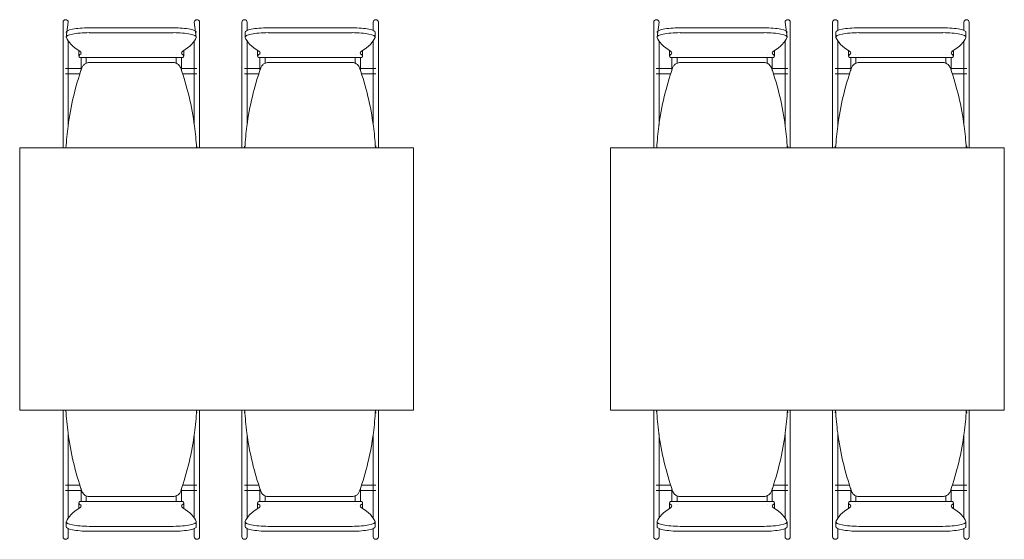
# Model space of a CAD drawing. Extents: x -1871171.1 to -1871111.3, y 2848215.5 to 2848272.6.
# Tile 100 of 121: x -1871132.1 to -1871129.1, y 2848235 to 2848236.6. Entities that reach past the tile are written whole.
import ezdxf

# ---------------------------------------------------------------- set-up
doc = ezdxf.new("R2010")
doc.units = 0
doc.header["$MEASUREMENT"] = 0
doc.layers.add('6075-BSE-ARQ-TERR$0$K-BSE-ARQ-MOB', color=8, linetype='CONTINUOUS', lineweight=5)
doc.layers.add('K-NV2-ARQ-TXT-GER', color=1, linetype='CONTINUOUS')

# ---------------------------------------------------------------- blocks, each defined once
blk = doc.blocks.new('6075-BSE-ARQ-TERR')
at = {"layer": '6075-BSE-ARQ-TERR$0$K-BSE-ARQ-MOB'}
for p, q in [((34.037, -34.9916), (34.037, -35.1194)), ((34.053, -34.9916), (34.0469, -35.037)), ((34.1169, -35.0089), (34.3731, -35.0089)), ((34.4431, -35.037), (34.437, -34.9916)), ((34.453, -35.2135), (34.453, -34.9916)), ((34.582, -34.9916), (34.582, -35.1194)), ((34.598, -35.0169), (34.598, -34.9916)), ((34.6619, -35.0089), (34.9181, -35.0089)), ((34.982, -34.9916), (34.982, -35.0169)), ((34.998, -35.2135), (34.998, -34.9916)), ((35.837, -34.9916), (35.837, -35.1194)), ((35.853, -34.9916), (35.8469, -35.037)), ((35.9169, -35.0089), (36.1731, -35.0089)), ((36.2431, -35.037), (36.237, -34.9916)), ((36.253, -35.2135), (36.253, -34.9916)), ((36.382, -34.9916), (36.382, -35.1194)), ((36.398, -35.0169), (36.398, -34.9916)), ((36.4619, -35.0089), (36.7181, -35.0089)), ((36.782, -34.9916), (36.782, -35.0169)), ((36.798, -35.2135), (36.798, -34.9916)), ((34.3731, -35.0237), (34.1169, -35.0237)), ((34.5919, -35.0223), (34.5919, -35.037)), ((34.9181, -35.0237), (34.6619, -35.0237)), ((34.9881, -35.037), (34.9881, -35.0223)), ((36.1731, -35.0237), (35.9169, -35.0237)), ((36.3919, -35.0223), (36.3919, -35.037)), ((36.7181, -35.0237), (36.4619, -35.0237)), ((36.7881, -35.037), (36.7881, -35.0223)), ((34.053, -35.1194), (34.053, -35.0484)), ((34.437, -35.0484), (34.437, -35.1194)), ((34.598, -35.1194), (34.598, -35.0484)), ((34.982, -35.0484), (34.982, -35.1194)), ((35.853, -35.1194), (35.853, -35.0484)), ((36.237, -35.0484), (36.237, -35.1194)), ((36.398, -35.1194), (36.398, -35.0484)), ((36.782, -35.0484), (36.782, -35.1194)), ((34.085, -35.0801), (34.085, -35.0949)), ((34.0883, -35.0991), (34.4017, -35.0991)), ((34.405, -35.0949), (34.405, -35.0801)), ((34.63, -35.0801), (34.63, -35.0949)), ((34.6333, -35.0991), (34.9467, -35.0991)), ((34.95, -35.0949), (34.95, -35.0801)), ((35.885, -35.0801), (35.885, -35.0949)), ((35.8883, -35.0991), (36.2017, -35.0991)), ((36.205, -35.0949), (36.205, -35.0801)), ((36.43, -35.0801), (36.43, -35.0949)), ((36.4333, -35.0991), (36.7467, -35.0991)), ((36.75, -35.0949), (36.75, -35.0801)), ((34.037, -35.12), (34.037, -35.2135)), ((34.372, -35.1144), (34.118, -35.1144)), ((34.437, -35.12), (34.437, -35.2135)), ((34.582, -35.12), (34.582, -35.2135)), ((34.917, -35.1144), (34.663, -35.1144)), ((34.982, -35.12), (34.982, -35.2135)), ((35.837, -35.12), (35.837, -35.2135)), ((36.172, -35.1144), (35.918, -35.1144)), ((36.237, -35.12), (36.237, -35.2135)), ((36.382, -35.12), (36.382, -35.2135)), ((36.717, -35.1144), (36.463, -35.1144)), ((36.782, -35.12), (36.782, -35.2135)), ((34.0938, -35.1329), (34.0445, -35.1329)), ((34.0445, -35.1489), (34.0887, -35.1489)), ((34.053, -35.3042), (34.053, -35.1362)), ((34.445, -35.1329), (34.3962, -35.1329)), ((34.4013, -35.1489), (34.445, -35.1489)), ((34.6388, -35.1329), (34.59, -35.1329)), ((34.59, -35.1489), (34.6337, -35.1489)), ((34.598, -35.3042), (34.598, -35.1362)), ((34.9905, -35.1329), (34.9412, -35.1329)), ((34.9463, -35.1489), (34.9905, -35.1489)), ((35.8938, -35.1329), (35.8445, -35.1329)), ((35.8445, -35.1489), (35.8887, -35.1489)), ((35.853, -35.3042), (35.853, -35.1362)), ((36.245, -35.1329), (36.1962, -35.1329)), ((36.2013, -35.1489), (36.245, -35.1489)), ((36.4388, -35.1329), (36.39, -35.1329)), ((36.39, -35.1489), (36.4337, -35.1489)), ((36.398, -35.3042), (36.398, -35.1362)), ((36.7905, -35.1329), (36.7412, -35.1329)), ((36.7463, -35.1489), (36.7905, -35.1489)), ((34.037, -35.2135), (34.037, -35.3182)), ((34.437, -35.2135), (34.437, -35.3042)), ((34.582, -35.2135), (34.582, -35.3182)), ((34.982, -35.2135), (34.982, -35.3042)), ((35.837, -35.2135), (35.837, -35.3182)), ((36.237, -35.2135), (36.237, -35.3042)), ((36.382, -35.2135), (36.382, -35.3182)), ((36.782, -35.2135), (36.782, -35.3042)), ((34.453, -35.3554), (34.453, -35.2444)), ((34.998, -35.3554), (34.998, -35.2444)), ((36.253, -35.3554), (36.253, -35.2444)), ((36.798, -35.3554), (36.798, -35.2444)), ((34.037, -35.3196), (34.037, -35.3554)), ((34.582, -35.3196), (34.582, -35.3554)), ((35.837, -35.3196), (35.837, -35.3554)), ((36.382, -35.3196), (36.382, -35.3554)), ((34.445, -35.3693), (34.445, -35.373)), ((34.59, -35.373), (34.59, -35.3693)), ((34.9905, -35.3684), (34.9905, -35.373)), ((36.245, -35.3693), (36.245, -35.373)), ((36.39, -35.373), (36.39, -35.3693)), ((36.7905, -35.3684), (36.7905, -35.373)), ((35.105, -35.3744), (33.905, -35.3744)), ((33.905, -35.3744), (33.905, -36.1744)), ((35.105, -36.1744), (35.105, -35.3744)), ((36.905, -35.3744), (35.705, -35.3744)), ((35.705, -35.3744), (35.705, -36.1744)), ((36.905, -36.1744), (36.905, -35.3744)), ((33.905, -36.1744), (35.105, -36.1744)), ((34.037, -36.1744), (34.037, -36.2091)), ((34.0464, -36.1788), (34.0445, -36.1788)), ((34.445, -36.1788), (34.4436, -36.1788)), ((34.445, -36.179), (34.445, -36.1828)), ((34.582, -36.1744), (34.582, -36.2091)), ((34.5914, -36.1788), (34.59, -36.1788)), ((34.59, -36.1828), (34.59, -36.179)), ((34.9905, -36.1788), (34.9886, -36.1788)), ((34.9905, -36.179), (34.9905, -36.1836)), ((35.705, -36.1744), (36.905, -36.1744)), ((35.837, -36.1744), (35.837, -36.2091)), ((35.8464, -36.1788), (35.8445, -36.1788)), ((36.245, -36.1788), (36.2436, -36.1788)), ((36.245, -36.179), (36.245, -36.1828)), ((36.382, -36.1744), (36.382, -36.2091)), ((36.3914, -36.1788), (36.39, -36.1788)), ((36.39, -36.1828), (36.39, -36.179)), ((36.7905, -36.1788), (36.7886, -36.1788)), ((36.7905, -36.179), (36.7905, -36.1836)), ((34.453, -36.3077), (34.453, -36.1966)), ((34.998, -36.3077), (34.998, -36.1966)), ((36.253, -36.3077), (36.253, -36.1966)), ((36.798, -36.3077), (36.798, -36.1966)), ((34.037, -36.2101), (34.037, -36.3077)), ((34.582, -36.2101), (34.582, -36.3077)), ((35.837, -36.2101), (35.837, -36.3077)), ((36.382, -36.2101), (36.382, -36.3077)), ((34.053, -36.3077), (34.053, -36.2478)), ((34.437, -36.2478), (34.437, -36.3077)), ((34.598, -36.3077), (34.598, -36.2478)), ((34.982, -36.2478), (34.982, -36.3077)), ((35.853, -36.3077), (35.853, -36.2478)), ((36.237, -36.2478), (36.237, -36.3077)), ((36.398, -36.3077), (36.398, -36.2478)), ((36.782, -36.2478), (36.782, -36.3077)), ((34.037, -36.3101), (34.037, -36.4159)), ((34.437, -36.3101), (34.437, -36.4159)), ((34.582, -36.3101), (34.582, -36.4159)), ((34.982, -36.3101), (34.982, -36.4159)), ((35.837, -36.3101), (35.837, -36.4159)), ((36.237, -36.3101), (36.237, -36.4159)), ((36.382, -36.3101), (36.382, -36.4159)), ((36.782, -36.3101), (36.782, -36.4159)), ((34.053, -36.5037), (34.053, -36.3386)), ((34.453, -36.5604), (34.453, -36.3386)), ((34.598, -36.5037), (34.598, -36.3386)), ((34.998, -36.5604), (34.998, -36.3386)), ((35.853, -36.5037), (35.853, -36.3386)), ((36.253, -36.5604), (36.253, -36.3386)), ((36.398, -36.5037), (36.398, -36.3386)), ((36.798, -36.5604), (36.798, -36.3386)), ((34.037, -36.4172), (34.037, -36.5604)), ((34.0887, -36.4032), (34.0445, -36.4032)), ((34.0445, -36.4192), (34.0938, -36.4192)), ((34.3962, -36.4192), (34.445, -36.4192)), ((34.445, -36.4032), (34.4013, -36.4032)), ((34.437, -36.4172), (34.437, -36.5037)), ((34.582, -36.4172), (34.582, -36.5604)), ((34.6337, -36.4032), (34.59, -36.4032)), ((34.59, -36.4192), (34.6388, -36.4192)), ((34.9412, -36.4192), (34.9905, -36.4192)), ((34.9905, -36.4032), (34.9463, -36.4032)), ((34.982, -36.4172), (34.982, -36.5037)), ((35.837, -36.4172), (35.837, -36.5604)), ((35.8887, -36.4032), (35.8445, -36.4032)), ((35.8445, -36.4192), (35.8938, -36.4192)), ((36.1962, -36.4192), (36.245, -36.4192)), ((36.245, -36.4032), (36.2013, -36.4032)), ((36.237, -36.4172), (36.237, -36.5037)), ((36.382, -36.4172), (36.382, -36.5604)), ((36.4337, -36.4032), (36.39, -36.4032)), ((36.39, -36.4192), (36.4388, -36.4192)), ((36.7412, -36.4192), (36.7905, -36.4192)), ((36.7905, -36.4032), (36.7463, -36.4032)), ((36.782, -36.4172), (36.782, -36.5037)), ((34.118, -36.4376), (34.372, -36.4376)), ((34.663, -36.4376), (34.917, -36.4376)), ((35.918, -36.4376), (36.172, -36.4376)), ((36.463, -36.4376), (36.717, -36.4376)), ((34.085, -36.4572), (34.085, -36.4719)), ((34.4017, -36.453), (34.0883, -36.453)), ((34.405, -36.4719), (34.405, -36.4572)), ((34.63, -36.4572), (34.63, -36.4719)), ((34.9467, -36.453), (34.6333, -36.453)), ((34.95, -36.4719), (34.95, -36.4572)), ((35.885, -36.4572), (35.885, -36.4719)), ((36.2017, -36.453), (35.8883, -36.453)), ((36.205, -36.4719), (36.205, -36.4572)), ((36.43, -36.4572), (36.43, -36.4719)), ((36.7467, -36.453), (36.4333, -36.453)), ((36.75, -36.4719), (36.75, -36.4572)), ((34.0469, -36.515), (34.0469, -36.5298)), ((34.053, -36.5604), (34.053, -36.5351)), ((34.1169, -36.5284), (34.3731, -36.5284)), ((34.437, -36.5351), (34.437, -36.5604)), ((34.4431, -36.5298), (34.4431, -36.515)), ((34.5919, -36.515), (34.5919, -36.5298)), ((34.598, -36.5604), (34.598, -36.5351)), ((34.6619, -36.5284), (34.9181, -36.5284)), ((34.982, -36.5351), (34.982, -36.5604)), ((34.9881, -36.5298), (34.9881, -36.515)), ((35.8469, -36.515), (35.8469, -36.5298)), ((35.853, -36.5604), (35.853, -36.5351)), ((35.9169, -36.5284), (36.1731, -36.5284)), ((36.237, -36.5351), (36.237, -36.5604)), ((36.2431, -36.5298), (36.2431, -36.515)), ((36.3919, -36.515), (36.3919, -36.5298)), ((36.398, -36.5604), (36.398, -36.5351)), ((36.4619, -36.5284), (36.7181, -36.5284)), ((36.782, -36.5351), (36.782, -36.5604)), ((36.7881, -36.5298), (36.7881, -36.515)), ((34.3731, -36.5431), (34.1169, -36.5431)), ((34.9181, -36.5431), (34.6619, -36.5431)), ((36.1731, -36.5431), (35.9169, -36.5431)), ((36.7181, -36.5431), (36.4619, -36.5431))]:
    blk.add_line(p, q, dxfattribs=at)
at = {"layer": '6075-BSE-ARQ-TERR$0$K-BSE-ARQ-MOB', "flags": 128}
for points in [[(34.092, -35.0913), (34.092, -35.0909), (34.092, -35.0909)], [(34.092, -35.1386), (34.092, -35.0994)], [(34.108, -35.0909), (34.108, -35.0913)], [(34.108, -35.0992), (34.108, -35.1039), (34.108, -35.1157), (34.108, -35.1167)], [(34.382, -35.0913), (34.382, -35.0909), (34.382, -35.0909)], [(34.382, -35.116), (34.382, -35.0994)], [(34.398, -35.0909), (34.398, -35.0913)], [(34.398, -35.0992), (34.398, -35.1039), (34.398, -35.135), (34.398, -35.1386)], [(34.637, -35.0913), (34.637, -35.0909), (34.637, -35.0909)], [(34.637, -35.1386), (34.637, -35.0994)], [(34.653, -35.0909), (34.653, -35.0913)], [(34.653, -35.0992), (34.653, -35.1039), (34.653, -35.1157), (34.653, -35.1167)], [(34.927, -35.0913), (34.927, -35.0909), (34.927, -35.0909)], [(34.927, -35.116), (34.927, -35.0994)], [(34.943, -35.0909), (34.943, -35.0913)], [(34.943, -35.0992), (34.943, -35.1039), (34.943, -35.135), (34.943, -35.1386)], [(35.892, -35.0913), (35.892, -35.0909), (35.892, -35.0909)], [(35.892, -35.1386), (35.892, -35.0994)], [(35.908, -35.0909), (35.908, -35.0913)], [(35.908, -35.0992), (35.908, -35.1039), (35.908, -35.1157), (35.908, -35.1167)], [(36.182, -35.0913), (36.182, -35.0909), (36.182, -35.0909)], [(36.182, -35.116), (36.182, -35.0994)], [(36.198, -35.0909), (36.198, -35.0913)], [(36.198, -35.0992), (36.198, -35.1039), (36.198, -35.135), (36.198, -35.1386)], [(36.437, -35.0913), (36.437, -35.0909), (36.437, -35.0909)], [(36.437, -35.1386), (36.437, -35.0994)], [(36.453, -35.0909), (36.453, -35.0913)], [(36.453, -35.0992), (36.453, -35.1039), (36.453, -35.1157), (36.453, -35.1167)], [(36.727, -35.0913), (36.727, -35.0909), (36.727, -35.0909)], [(36.727, -35.116), (36.727, -35.0994)], [(36.743, -35.0909), (36.743, -35.0913)], [(36.743, -35.0992), (36.743, -35.1039), (36.743, -35.135), (36.743, -35.1386)], [(34.037, -35.1194), (34.037, -35.1248), (34.037, -35.1354), (34.037, -35.1362)], [(34.053, -35.1362), (34.053, -35.1194)], [(34.437, -35.1194), (34.437, -35.1248), (34.437, -35.1354), (34.437, -35.1362)], [(34.453, -35.1362), (34.453, -35.1194)], [(34.582, -35.1194), (34.582, -35.1248), (34.582, -35.1354), (34.582, -35.1362)], [(34.598, -35.1362), (34.598, -35.1194)], [(34.982, -35.1194), (34.982, -35.1248), (34.982, -35.1354), (34.982, -35.1362)], [(34.998, -35.1362), (34.998, -35.1194)], [(35.837, -35.1194), (35.837, -35.1248), (35.837, -35.1354), (35.837, -35.1362)], [(35.853, -35.1362), (35.853, -35.1194)], [(36.237, -35.1194), (36.237, -35.1248), (36.237, -35.1354), (36.237, -35.1362)], [(36.253, -35.1362), (36.253, -35.1194)], [(36.382, -35.1194), (36.382, -35.1248), (36.382, -35.1354), (36.382, -35.1362)], [(36.398, -35.1362), (36.398, -35.1194)], [(36.782, -35.1194), (36.782, -35.1248), (36.782, -35.1354), (36.782, -35.1362)], [(36.798, -35.1362), (36.798, -35.1194)], [(34.037, -35.2135), (34.037, -35.2359), (34.037, -35.2444)], [(34.053, -35.2444), (34.053, -35.2135)], [(34.437, -35.2135), (34.437, -35.2359), (34.437, -35.2444)], [(34.453, -35.2444), (34.453, -35.2135)], [(34.582, -35.2135), (34.582, -35.2359), (34.582, -35.2444)], [(34.598, -35.2444), (34.598, -35.2135)], [(34.982, -35.2135), (34.982, -35.2359), (34.982, -35.2444)], [(34.998, -35.2444), (34.998, -35.2135)], [(35.837, -35.2135), (35.837, -35.2359), (35.837, -35.2444)], [(35.853, -35.2444), (35.853, -35.2135)], [(36.237, -35.2135), (36.237, -35.2359), (36.237, -35.2444)], [(36.253, -35.2444), (36.253, -35.2135)], [(36.382, -35.2135), (36.382, -35.2359), (36.382, -35.2444)], [(36.398, -35.2444), (36.398, -35.2135)], [(36.782, -35.2135), (36.782, -35.2359), (36.782, -35.2444)], [(36.798, -35.2444), (36.798, -35.2135)], [(34.037, -35.3182), (34.037, -35.3238), (34.037, -35.3356), (34.037, -35.343)], [(34.453, -35.343), (34.453, -35.3182)], [(34.582, -35.3182), (34.582, -35.3238), (34.582, -35.3356), (34.582, -35.343)], [(34.998, -35.343), (34.998, -35.3182)], [(35.837, -35.3182), (35.837, -35.3238), (35.837, -35.3356), (35.837, -35.343)], [(36.253, -35.343), (36.253, -35.3182)], [(36.382, -35.3182), (36.382, -35.3238), (36.382, -35.3356), (36.382, -35.343)], [(36.798, -35.343), (36.798, -35.3182)], [(34.037, -35.3554), (34.037, -35.3698), (34.037, -35.3744)], [(34.453, -35.3744), (34.453, -35.3554)], [(34.582, -35.3554), (34.582, -35.3698), (34.582, -35.3744)], [(34.998, -35.3744), (34.998, -35.3554)], [(35.837, -35.3554), (35.837, -35.3698), (35.837, -35.3744)], [(36.253, -35.3744), (36.253, -35.3554)], [(36.382, -35.3554), (36.382, -35.3698), (36.382, -35.3744)], [(36.798, -35.3744), (36.798, -35.3554)], [(34.037, -36.1744), (34.037, -36.1966)], [(34.453, -36.1966), (34.453, -36.1744)], [(34.582, -36.1744), (34.582, -36.1966)], [(34.998, -36.1966), (34.998, -36.1744)], [(35.837, -36.1744), (35.837, -36.1966)], [(36.253, -36.1966), (36.253, -36.1744)], [(36.382, -36.1744), (36.382, -36.1966)], [(36.798, -36.1966), (36.798, -36.1744)], [(34.037, -36.2091), (34.037, -36.2145), (34.037, -36.226), (34.037, -36.2338)], [(34.453, -36.2338), (34.453, -36.2091)], [(34.582, -36.2091), (34.582, -36.2145), (34.582, -36.226), (34.582, -36.2338)], [(34.998, -36.2338), (34.998, -36.2091)], [(35.837, -36.2091), (35.837, -36.2145), (35.837, -36.226), (35.837, -36.2338)], [(36.253, -36.2338), (36.253, -36.2091)], [(36.382, -36.2091), (36.382, -36.2145), (36.382, -36.226), (36.382, -36.2338)], [(36.798, -36.2338), (36.798, -36.2091)], [(34.037, -36.3077), (34.037, -36.3148), (34.037, -36.3354), (34.037, -36.3386)], [(34.053, -36.3386), (34.053, -36.3077)], [(34.437, -36.3077), (34.437, -36.3148), (34.437, -36.3354), (34.437, -36.3386)], [(34.453, -36.3386), (34.453, -36.3077)], [(34.582, -36.3077), (34.582, -36.3148), (34.582, -36.3354), (34.582, -36.3386)], [(34.598, -36.3386), (34.598, -36.3077)], [(34.982, -36.3077), (34.982, -36.3148), (34.982, -36.3354), (34.982, -36.3386)], [(34.998, -36.3386), (34.998, -36.3077)], [(35.837, -36.3077), (35.837, -36.3148), (35.837, -36.3354), (35.837, -36.3386)], [(35.853, -36.3386), (35.853, -36.3077)], [(36.237, -36.3077), (36.237, -36.3148), (36.237, -36.3354), (36.237, -36.3386)], [(36.253, -36.3386), (36.253, -36.3077)], [(36.382, -36.3077), (36.382, -36.3148), (36.382, -36.3354), (36.382, -36.3386)], [(36.398, -36.3386), (36.398, -36.3077)], [(36.782, -36.3077), (36.782, -36.3148), (36.782, -36.3354), (36.782, -36.3386)], [(36.798, -36.3386), (36.798, -36.3077)], [(34.037, -36.4159), (34.037, -36.4246), (34.037, -36.4256), (34.037, -36.4326)], [(34.053, -36.4326), (34.053, -36.4159)], [(34.092, -36.4528), (34.092, -36.4134)], [(34.398, -36.4134), (34.398, -36.4148), (34.398, -36.4452), (34.398, -36.4526)], [(34.437, -36.4159), (34.437, -36.4246), (34.437, -36.4256), (34.437, -36.4326)], [(34.453, -36.4326), (34.453, -36.4159)], [(34.582, -36.4159), (34.582, -36.4246), (34.582, -36.4256), (34.582, -36.4326)], [(34.598, -36.4326), (34.598, -36.4159)], [(34.637, -36.4528), (34.637, -36.4134)], [(34.943, -36.4134), (34.943, -36.4148), (34.943, -36.4452), (34.943, -36.4526)], [(34.982, -36.4159), (34.982, -36.4246), (34.982, -36.4256), (34.982, -36.4326)], [(34.998, -36.4326), (34.998, -36.4159)], [(35.837, -36.4159), (35.837, -36.4246), (35.837, -36.4256), (35.837, -36.4326)], [(35.853, -36.4326), (35.853, -36.4159)], [(35.892, -36.4528), (35.892, -36.4134)], [(36.198, -36.4134), (36.198, -36.4148), (36.198, -36.4452), (36.198, -36.4526)], [(36.237, -36.4159), (36.237, -36.4246), (36.237, -36.4256), (36.237, -36.4326)], [(36.253, -36.4326), (36.253, -36.4159)], [(36.382, -36.4159), (36.382, -36.4246), (36.382, -36.4256), (36.382, -36.4326)], [(36.398, -36.4326), (36.398, -36.4159)], [(36.437, -36.4528), (36.437, -36.4134)], [(36.743, -36.4134), (36.743, -36.4148), (36.743, -36.4452), (36.743, -36.4526)], [(36.782, -36.4159), (36.782, -36.4246), (36.782, -36.4256), (36.782, -36.4326)], [(36.798, -36.4326), (36.798, -36.4159)], [(34.108, -36.4361), (34.108, -36.4438), (34.108, -36.4452), (34.108, -36.4526)], [(34.382, -36.4528), (34.382, -36.4354)], [(34.653, -36.4361), (34.653, -36.4438), (34.653, -36.4452), (34.653, -36.4526)], [(34.927, -36.4528), (34.927, -36.4354)], [(35.908, -36.4361), (35.908, -36.4438), (35.908, -36.4452), (35.908, -36.4526)], [(36.182, -36.4528), (36.182, -36.4354)], [(36.453, -36.4361), (36.453, -36.4438), (36.453, -36.4452), (36.453, -36.4526)], [(36.727, -36.4528), (36.727, -36.4354)], [(34.092, -36.4612), (34.092, -36.4608)], [(34.108, -36.4607), (34.108, -36.4612), (34.108, -36.4612)], [(34.382, -36.4612), (34.382, -36.4608)], [(34.398, -36.4607), (34.398, -36.4612), (34.398, -36.4612)], [(34.637, -36.4612), (34.637, -36.4608)], [(34.653, -36.4607), (34.653, -36.4612), (34.653, -36.4612)], [(34.927, -36.4612), (34.927, -36.4608)], [(34.943, -36.4607), (34.943, -36.4612), (34.943, -36.4612)], [(35.892, -36.4612), (35.892, -36.4608)], [(35.908, -36.4607), (35.908, -36.4612), (35.908, -36.4612)], [(36.182, -36.4612), (36.182, -36.4608)], [(36.198, -36.4607), (36.198, -36.4612), (36.198, -36.4612)], [(36.437, -36.4612), (36.437, -36.4608)], [(36.453, -36.4607), (36.453, -36.4612), (36.453, -36.4612)], [(36.727, -36.4612), (36.727, -36.4608)], [(36.743, -36.4607), (36.743, -36.4612), (36.743, -36.4612)]]:
    blk.add_lwpolyline(points, dxfattribs=at)
at = {"layer": '6075-BSE-ARQ-TERR$0$K-BSE-ARQ-MOB'}
for centre, major_axis, ratio, start_param, end_param in [((34.045, -34.9916), (-0.008, 0), 0.93358, -1.570796, 0), ((34.045, -34.9916), (0.008, 0), 0.93358, 0, 1.570796), ((34.1169, -35.0223), (-0.07, 0), 0.190809, -1.570796, 0.06917), ((34.3731, -35.0223), (0.07, 0), 0.190809, -0.06917, 1.570796), ((34.445, -34.9916), (-0.008, 0), 0.93358, -1.570796, 0), ((34.445, -34.9916), (-0.008, 0), 0.93358, 3.141593, 4.712389), ((34.59, -34.9916), (0.008, 0), 0.93358, 1.570796, 3.141593), ((34.59, -34.9916), (0.008, 0), 0.93358, 0, 1.570796), ((34.6619, -35.0223), (-0.07, 0), 0.190809, -1.570796, 0.06917), ((34.9181, -35.0223), (-0.07, 0), 0.190809, 3.072423, 4.712389), ((34.99, -34.9916), (0.008, 0), 0.93358, 1.570796, 3.141593), ((34.99, -34.9916), (-0.008, 0), 0.93358, 3.141593, 4.712389), ((35.845, -34.9916), (-0.008, 0), 0.93358, -1.570796, 0), ((35.845, -34.9916), (0.008, 0), 0.93358, 0, 1.570796), ((35.9169, -35.0223), (-0.07, 0), 0.190809, -1.570796, 0.06917), ((36.1731, -35.0223), (0.07, 0), 0.190809, -0.06917, 1.570796), ((36.245, -34.9916), (-0.008, 0), 0.93358, -1.570796, 0), ((36.245, -34.9916), (-0.008, 0), 0.93358, 3.141593, 4.712389), ((36.39, -34.9916), (-0.008, 0), 0.93358, -1.570796, 0), ((36.39, -34.9916), (0.008, 0), 0.93358, 0, 1.570796), ((36.4619, -35.0223), (-0.07, 0), 0.190809, -1.570796, 0.06917), ((36.7181, -35.0223), (-0.07, 0), 0.190809, 3.072423, 4.712389), ((36.79, -34.9916), (0.008, 0), 0.93358, 1.570796, 3.141593), ((36.79, -34.9916), (-0.008, 0), 0.93358, 3.141593, 4.712389), ((34.1169, -35.037), (-0.07, 0), 0.190809, 4.712389, 6.352355), ((35.0256, -35.025), (0.9808, 0), 0.190809, 3.210763, 3.440721), ((34.3731, -35.037), (0.07, 0), 0.190809, -0.06917, 1.570796), ((33.4644, -35.025), (-0.9808, 0), 0.190809, 2.842464, 3.072423), ((34.6619, -35.037), (-0.07, 0), 0.190809, -1.570796, 0.06917), ((35.5706, -35.025), (0.9808, 0), 0.190809, 3.210763, 3.440721), ((34.9181, -35.037), (-0.07, 0), 0.190809, 3.072423, 4.712389), ((34.0094, -35.025), (-0.9808, 0), 0.190809, 2.842464, 3.072423), ((35.9169, -35.037), (-0.07, 0), 0.190809, 4.712389, 6.352355), ((36.8256, -35.025), (0.9808, 0), 0.190809, 3.210763, 3.440721), ((36.1731, -35.037), (0.07, 0), 0.190809, -0.06917, 1.570796), ((35.2644, -35.025), (-0.9808, 0), 0.190809, 2.842464, 3.072423), ((36.4619, -35.037), (-0.07, 0), 0.190809, -1.570796, 0.06917), ((37.3706, -35.025), (0.9808, 0), 0.190809, 3.210763, 3.440721), ((36.7181, -35.037), (-0.07, 0), 0.190809, 3.072423, 4.712389), ((35.8094, -35.025), (-0.9808, 0), 0.190809, 2.842464, 3.072423), ((34.1599, -35.0949), (-0.0749, 0), 0.190809, -0.299129, 0.299129), ((34.1599, -35.0801), (-0.0749, 0), 0.190809, -0.09971, 0.09971), ((33.9991, -35.0854), (0.0933, 0), 0.190809, -0.299129, 0.299129), ((34.4909, -35.0854), (0.0933, 0), 0.190809, 2.842464, 3.440721), ((34.3301, -35.0949), (0.0749, 0), 0.190809, -0.299129, 0.299129), ((34.3301, -35.0801), (-0.0749, 0), 0.190809, 3.041883, 3.241302), ((34.7049, -35.0949), (-0.0749, 0), 0.190809, -0.299129, 0.299129), ((34.7049, -35.0801), (0.0749, 0), 0.190809, 3.041883, 3.241302), ((34.5441, -35.0854), (-0.0933, 0), 0.190809, 2.842464, 3.440721), ((35.0359, -35.0854), (-0.0933, 0), 0.190809, -0.299129, 0.299129), ((34.8751, -35.0949), (0.0749, 0), 0.190809, -0.299129, 0.299129), ((34.8751, -35.0801), (-0.0749, 0), 0.190809, 3.041883, 3.241302), ((35.9599, -35.0949), (-0.0749, 0), 0.190809, -0.299129, 0.299129), ((35.9599, -35.0801), (-0.0749, 0), 0.190809, -0.09971, 0.09971), ((35.7991, -35.0854), (0.0933, 0), 0.190809, -0.299129, 0.299129), ((36.2909, -35.0854), (0.0933, 0), 0.190809, 2.842464, 3.440721), ((36.1301, -35.0949), (0.0749, 0), 0.190809, -0.299129, 0.299129), ((36.1301, -35.0801), (-0.0749, 0), 0.190809, 3.041883, 3.241302), ((36.5049, -35.0949), (-0.0749, 0), 0.190809, -0.299129, 0.299129), ((36.5049, -35.0801), (-0.0749, 0), 0.190809, -0.09971, 0.09971), ((36.3441, -35.0854), (-0.0933, 0), 0.190809, 2.842464, 3.440721), ((36.8359, -35.0854), (-0.0933, 0), 0.190809, -0.299129, 0.299129), ((36.6751, -35.0949), (0.0749, 0), 0.190809, -0.299129, 0.299129), ((36.6751, -35.0801), (-0.0749, 0), 0.190809, 3.041883, 3.241302), ((35.0256, -36.527), (-0.9808, 0), 0.190809, -0.299129, -0.06917), ((34.1599, -36.4572), (-0.0749, 0), 0.190809, -0.299129, 0.299129), ((34.1599, -36.4719), (-0.0749, 0), 0.190809, -0.09971, 0.09971), ((33.9991, -36.4666), (0.0933, 0), 0.190809, -0.299129, 0.299129), ((34.4909, -36.4666), (0.0933, 0), 0.190809, 2.842464, 3.440721), ((34.3301, -36.4572), (0.0749, 0), 0.190809, -0.299129, 0.299129), ((33.4644, -36.527), (0.9808, 0), 0.190809, 0.06917, 0.299129), ((34.3301, -36.4719), (-0.0749, 0), 0.190809, 3.041883, 3.241302), ((35.5706, -36.527), (0.9808, 0), 0.190809, 2.842464, 3.072423), ((34.7049, -36.4572), (-0.0749, 0), 0.190809, -0.299129, 0.299129), ((34.7049, -36.4719), (-0.0749, 0), 0.190809, -0.09971, 0.09971), ((34.5441, -36.4666), (0.0933, 0), 0.190809, -0.299129, 0.299129), ((35.0359, -36.4666), (0.0933, 0), 0.190809, 2.842464, 3.440721), ((34.8751, -36.4572), (-0.0749, 0), 0.190809, 2.842464, 3.440721), ((34.0094, -36.527), (0.9808, 0), 0.190809, 0.06917, 0.299129), ((34.8751, -36.4719), (-0.0749, 0), 0.190809, 3.041883, 3.241302), ((36.8256, -36.527), (-0.9808, 0), 0.190809, -0.299129, -0.06917), ((35.9599, -36.4572), (-0.0749, 0), 0.190809, -0.299129, 0.299129), ((35.9599, -36.4719), (-0.0749, 0), 0.190809, -0.09971, 0.09971), ((35.7991, -36.4666), (0.0933, 0), 0.190809, -0.299129, 0.299129), ((36.2909, -36.4666), (0.0933, 0), 0.190809, 2.842464, 3.440721), ((36.1301, -36.4572), (0.0749, 0), 0.190809, -0.299129, 0.299129), ((35.2644, -36.527), (-0.9808, 0), 0.190809, 3.210763, 3.440721), ((36.1301, -36.4719), (-0.0749, 0), 0.190809, 3.041883, 3.241302), ((37.3706, -36.527), (0.9808, 0), 0.190809, 2.842464, 3.072423), ((36.5049, -36.4572), (-0.0749, 0), 0.190809, -0.299129, 0.299129), ((36.5049, -36.4719), (0.0749, 0), 0.190809, 3.041883, 3.241302), ((36.3441, -36.4666), (0.0933, 0), 0.190809, -0.299129, 0.299129), ((36.8359, -36.4666), (0.0933, 0), 0.190809, 2.842464, 3.440721), ((36.6751, -36.4572), (-0.0749, 0), 0.190809, 2.842464, 3.440721), ((35.8094, -36.527), (0.9808, 0), 0.190809, 0.06917, 0.299129), ((36.6751, -36.4719), (0.0749, 0), 0.190809, -0.09971, 0.09971), ((34.1169, -36.515), (-0.07, 0), 0.190809, -0.06917, 1.570796), ((34.1169, -36.5298), (-0.07, 0), 0.190809, -0.06917, 1.570796), ((34.3731, -36.515), (-0.07, 0), 0.190809, 1.570796, 3.210763), ((34.3731, -36.5298), (-0.07, 0), 0.190809, 1.570796, 3.210763), ((34.6619, -36.515), (-0.07, 0), 0.190809, -0.06917, 1.570796), ((34.6619, -36.5298), (-0.07, 0), 0.190809, -0.06917, 1.570796), ((34.9181, -36.515), (-0.07, 0), 0.190809, 1.570796, 3.210763), ((34.9181, -36.5298), (-0.07, 0), 0.190809, 1.570796, 3.210763), ((35.9169, -36.515), (-0.07, 0), 0.190809, -0.06917, 1.570796), ((35.9169, -36.5298), (-0.07, 0), 0.190809, -0.06917, 1.570796), ((36.1731, -36.515), (-0.07, 0), 0.190809, 1.570796, 3.210763), ((36.1731, -36.5298), (-0.07, 0), 0.190809, 1.570796, 3.210763), ((36.4619, -36.515), (-0.07, 0), 0.190809, -0.06917, 1.570796), ((36.4619, -36.5298), (-0.07, 0), 0.190809, -0.06917, 1.570796), ((36.7181, -36.515), (-0.07, 0), 0.190809, 1.570796, 3.210763), ((36.7181, -36.5298), (-0.07, 0), 0.190809, 1.570796, 3.210763), ((34.045, -36.5604), (0.008, 0), 0.93358, 3.141593, 4.712389), ((34.045, -36.5604), (-0.008, 0), 0.93358, 1.570796, 3.141593), ((34.445, -36.5604), (0.008, 0), 0.93358, 3.141593, 4.712389), ((34.445, -36.5604), (-0.008, 0), 0.93358, 1.570796, 3.141593), ((34.59, -36.5604), (-0.008, 0), 0.93358, 0, 1.570796), ((34.59, -36.5604), (-0.008, 0), 0.93358, 1.570796, 3.141593), ((34.99, -36.5604), (0.008, 0), 0.93358, 3.141593, 4.712389), ((34.99, -36.5604), (0.008, 0), 0.93358, 4.712389, 6.283185), ((35.845, -36.5604), (0.008, 0), 0.93358, 3.141593, 4.712389), ((35.845, -36.5604), (0.008, 0), 0.93358, 4.712389, 6.283185), ((36.245, -36.5604), (0.008, 0), 0.93358, 3.141593, 4.712389), ((36.245, -36.5604), (-0.008, 0), 0.93358, 1.570796, 3.141593), ((36.39, -36.5604), (-0.008, 0), 0.93358, 0, 1.570796), ((36.39, -36.5604), (-0.008, 0), 0.93358, 1.570796, 3.141593), ((36.79, -36.5604), (0.008, 0), 0.93358, 3.141593, 4.712389), ((36.79, -36.5604), (-0.008, 0), 0.93358, 1.570796, 3.141593)]:
    blk.add_ellipse(centre, major_axis=major_axis, ratio=ratio, start_param=start_param, end_param=end_param, dxfattribs=at)
for points, knots in [([(34.118, -35.1144), (34.1159, -35.1144), (34.1118, -35.1149), (34.105, -35.1176), (34.0997, -35.1219), (34.0962, -35.1269), (34.0949, -35.1297), (34.0944, -35.1312)], [0, 0, 0, 0, 0.2, 0.4, 0.7, 0.85, 1, 1, 1, 1]), ([(34.3956, -35.1312), (34.3949, -35.1292), (34.3931, -35.1256), (34.3884, -35.12), (34.3826, -35.1164), (34.3767, -35.1147), (34.3736, -35.1144), (34.372, -35.1144)], [0, 0, 0, 0, 0.2, 0.4, 0.7, 0.85, 1, 1, 1, 1]), ([(34.663, -35.1144), (34.6609, -35.1144), (34.6568, -35.1149), (34.65, -35.1176), (34.6447, -35.1219), (34.6412, -35.1269), (34.6399, -35.1297), (34.6394, -35.1312)], [0, 0, 0, 0, 0.2, 0.4, 0.7, 0.85, 1, 1, 1, 1]), ([(34.9406, -35.1312), (34.9399, -35.1292), (34.9381, -35.1256), (34.9334, -35.12), (34.9276, -35.1164), (34.9217, -35.1147), (34.9186, -35.1144), (34.917, -35.1144)], [0, 0, 0, 0, 0.2, 0.4, 0.7, 0.85, 1, 1, 1, 1]), ([(35.918, -35.1144), (35.9159, -35.1144), (35.9118, -35.1149), (35.905, -35.1176), (35.8997, -35.1219), (35.8962, -35.1269), (35.8949, -35.1297), (35.8944, -35.1312)], [0, 0, 0, 0, 0.2, 0.4, 0.7, 0.85, 1, 1, 1, 1]), ([(36.1956, -35.1312), (36.1949, -35.1292), (36.1931, -35.1256), (36.1884, -35.12), (36.1826, -35.1164), (36.1767, -35.1147), (36.1736, -35.1144), (36.172, -35.1144)], [0, 0, 0, 0, 0.2, 0.4, 0.7, 0.85, 1, 1, 1, 1]), ([(36.463, -35.1144), (36.4609, -35.1144), (36.4568, -35.1149), (36.45, -35.1176), (36.4447, -35.1219), (36.4412, -35.1269), (36.4399, -35.1297), (36.4394, -35.1312)], [0, 0, 0, 0, 0.2, 0.4, 0.7, 0.85, 1, 1, 1, 1]), ([(36.7406, -35.1312), (36.7399, -35.1292), (36.7381, -35.1256), (36.7334, -35.12), (36.7276, -35.1164), (36.7217, -35.1147), (36.7186, -35.1144), (36.717, -35.1144)], [0, 0, 0, 0, 0.2, 0.4, 0.7, 0.85, 1, 1, 1, 1]), ([(34.0944, -35.1312), (34.0844, -35.1599), (34.0674, -35.2182), (34.0523, -35.2999), (34.0474, -35.3523), (34.0461, -35.3744)], [0, 0, 0, 0, 0.3333333, 0.6666667, 0.9087018, 0.9087018, 0.9087018, 0.9087018]), ([(34.4439, -35.3744), (34.4426, -35.3523), (34.4377, -35.2999), (34.4226, -35.2182), (34.4056, -35.1599), (34.3956, -35.1312)], [0.0912982, 0.0912982, 0.0912982, 0.0912982, 0.3333333, 0.6666667, 1, 1, 1, 1]), ([(34.6394, -35.1312), (34.6294, -35.1599), (34.6124, -35.2182), (34.5973, -35.2999), (34.5924, -35.3523), (34.5911, -35.3744)], [0, 0, 0, 0, 0.3333333, 0.6666667, 0.9087018, 0.9087018, 0.9087018, 0.9087018]), ([(34.9889, -35.3744), (34.9876, -35.3523), (34.9827, -35.2999), (34.9676, -35.2182), (34.9506, -35.1599), (34.9406, -35.1312)], [0.0912982, 0.0912982, 0.0912982, 0.0912982, 0.3333333, 0.6666667, 1, 1, 1, 1]), ([(35.8944, -35.1312), (35.8844, -35.1599), (35.8674, -35.2182), (35.8523, -35.2999), (35.8474, -35.3523), (35.8461, -35.3744)], [0, 0, 0, 0, 0.3333333, 0.6666667, 0.9087018, 0.9087018, 0.9087018, 0.9087018]), ([(36.2439, -35.3744), (36.2426, -35.3523), (36.2377, -35.2999), (36.2226, -35.2182), (36.2056, -35.1599), (36.1956, -35.1312)], [0.0912982, 0.0912982, 0.0912982, 0.0912982, 0.3333333, 0.6666667, 1, 1, 1, 1]), ([(36.4394, -35.1312), (36.4294, -35.1599), (36.4124, -35.2182), (36.3973, -35.2999), (36.3924, -35.3523), (36.3911, -35.3744)], [0, 0, 0, 0, 0.3333333, 0.6666667, 0.9087018, 0.9087018, 0.9087018, 0.9087018]), ([(36.7889, -35.3744), (36.7876, -35.3523), (36.7827, -35.2999), (36.7676, -35.2182), (36.7506, -35.1599), (36.7406, -35.1312)], [0.0912982, 0.0912982, 0.0912982, 0.0912982, 0.3333333, 0.6666667, 1, 1, 1, 1]), ([(34.0459, -36.1744), (34.0472, -36.1976), (34.0521, -36.2511), (34.0674, -36.3338), (34.0844, -36.3922), (34.0944, -36.4208)], [0.0794766, 0.0794766, 0.0794766, 0.0794766, 0.3333333, 0.6666667, 1, 1, 1, 1]), ([(34.3956, -36.4208), (34.4056, -36.3922), (34.4226, -36.3338), (34.4379, -36.2511), (34.4428, -36.1976), (34.4441, -36.1744)], [0, 0, 0, 0, 0.3333333, 0.6666667, 0.9205234, 0.9205234, 0.9205234, 0.9205234]), ([(34.5909, -36.1744), (34.5922, -36.1976), (34.5971, -36.2511), (34.6124, -36.3338), (34.6294, -36.3922), (34.6394, -36.4208)], [0.0794766, 0.0794766, 0.0794766, 0.0794766, 0.3333333, 0.6666667, 1, 1, 1, 1]), ([(34.9406, -36.4208), (34.9506, -36.3922), (34.9676, -36.3338), (34.9829, -36.2511), (34.9878, -36.1976), (34.9891, -36.1744)], [0, 0, 0, 0, 0.3333333, 0.6666667, 0.9205234, 0.9205234, 0.9205234, 0.9205234]), ([(35.8459, -36.1744), (35.8472, -36.1976), (35.8521, -36.2511), (35.8674, -36.3338), (35.8844, -36.3922), (35.8944, -36.4208)], [0.0794766, 0.0794766, 0.0794766, 0.0794766, 0.3333333, 0.6666667, 1, 1, 1, 1]), ([(36.1956, -36.4208), (36.2056, -36.3922), (36.2226, -36.3338), (36.2379, -36.2511), (36.2428, -36.1976), (36.2441, -36.1744)], [0, 0, 0, 0, 0.3333333, 0.6666667, 0.9205234, 0.9205234, 0.9205234, 0.9205234]), ([(36.3909, -36.1744), (36.3922, -36.1976), (36.3971, -36.2511), (36.4124, -36.3338), (36.4294, -36.3922), (36.4394, -36.4208)], [0.0794766, 0.0794766, 0.0794766, 0.0794766, 0.3333333, 0.6666667, 1, 1, 1, 1]), ([(36.7406, -36.4208), (36.7506, -36.3922), (36.7676, -36.3338), (36.7829, -36.2511), (36.7878, -36.1976), (36.7891, -36.1744)], [0, 0, 0, 0, 0.3333333, 0.6666667, 0.9205234, 0.9205234, 0.9205234, 0.9205234]), ([(34.0944, -36.4208), (34.0951, -36.4228), (34.0969, -36.4265), (34.1016, -36.432), (34.1074, -36.4356), (34.1133, -36.4374), (34.1164, -36.4376), (34.118, -36.4376)], [0, 0, 0, 0, 0.2, 0.4, 0.7, 0.85, 1, 1, 1, 1]), ([(34.372, -36.4376), (34.3741, -36.4376), (34.3782, -36.4371), (34.385, -36.4345), (34.3903, -36.4302), (34.3938, -36.4251), (34.3951, -36.4223), (34.3956, -36.4208)], [0, 0, 0, 0, 0.2, 0.4, 0.7, 0.85, 1, 1, 1, 1]), ([(34.6394, -36.4208), (34.6401, -36.4228), (34.6419, -36.4265), (34.6466, -36.432), (34.6524, -36.4356), (34.6583, -36.4374), (34.6614, -36.4376), (34.663, -36.4376)], [0, 0, 0, 0, 0.2, 0.4, 0.7, 0.85, 1, 1, 1, 1]), ([(34.917, -36.4376), (34.9191, -36.4376), (34.9232, -36.4371), (34.93, -36.4345), (34.9353, -36.4302), (34.9388, -36.4251), (34.9401, -36.4223), (34.9406, -36.4208)], [0, 0, 0, 0, 0.2, 0.4, 0.7, 0.85, 1, 1, 1, 1]), ([(35.8944, -36.4208), (35.8951, -36.4228), (35.8969, -36.4265), (35.9016, -36.432), (35.9074, -36.4356), (35.9133, -36.4374), (35.9164, -36.4376), (35.918, -36.4376)], [0, 0, 0, 0, 0.2, 0.4, 0.7, 0.85, 1, 1, 1, 1]), ([(36.172, -36.4376), (36.1741, -36.4376), (36.1782, -36.4371), (36.185, -36.4345), (36.1903, -36.4302), (36.1938, -36.4251), (36.1951, -36.4223), (36.1956, -36.4208)], [0, 0, 0, 0, 0.2, 0.4, 0.7, 0.85, 1, 1, 1, 1]), ([(36.4394, -36.4208), (36.4401, -36.4228), (36.4419, -36.4265), (36.4466, -36.432), (36.4524, -36.4356), (36.4583, -36.4374), (36.4614, -36.4376), (36.463, -36.4376)], [0, 0, 0, 0, 0.2, 0.4, 0.7, 0.85, 1, 1, 1, 1]), ([(36.717, -36.4376), (36.7191, -36.4376), (36.7232, -36.4371), (36.73, -36.4345), (36.7353, -36.4302), (36.7388, -36.4251), (36.7401, -36.4223), (36.7406, -36.4208)], [0, 0, 0, 0, 0.2, 0.4, 0.7, 0.85, 1, 1, 1, 1])]:
    blk.add_open_spline(points, degree=3, knots=knots, dxfattribs=at)

msp = doc.modelspace()

# ---------------------------------------------------------------- block references
at = {"layer": 'K-NV2-ARQ-TXT-GER', "color": 31, "lineweight": -3, "true_color": 0xffbf80}
msp.add_blockref('6075-BSE-ARQ-TERR', (-1871166.006, 2848271.5826), dxfattribs=at)

doc.saveas('drawing.dxf')
